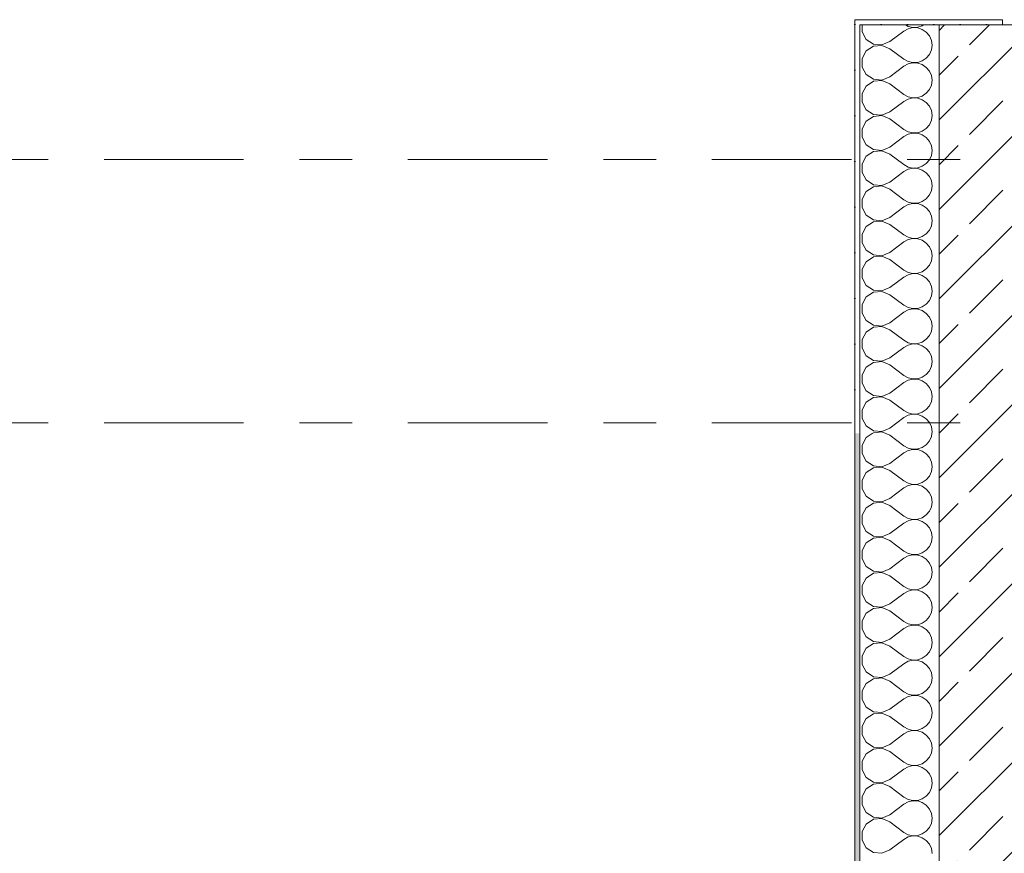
# Model space of a CAD drawing. Header units: metres. Extents: x -3.6 to 84.5, y -11 to 16.8.
# Tile 7 of 256: x -1.8 to 0.1, y 4.5 to 6.1. Entities that reach past the tile are written whole.
import ezdxf

# ---------------------------------------------------------------- set-up
doc = ezdxf.new("R2010")
doc.units = ezdxf.units.M
doc.header["$MEASUREMENT"] = 0
doc.linetypes.add('Strichlinie doppelt', pattern=[0.546806, 0.264583, -0.105833, 0.070556, -0.105833])
doc.layers.add('451 - Universal.Achsen Raster', color=7, linetype='Continuous')
doc.layers.add('604 - Struktur.Wand Aussen', color=7, linetype='Continuous')
pattern_1 = [(0, (0, 0), (0, 0.0866025), [0, -0.05]), (0, (0.025, 0.0433), (0, 0.0866025), [0, -0.05])]
pattern_2 = [(45, (0, 0), (-0.0848528, 0.0848528), []), (45, (-0.04243, 0.04243), (-0.0848528, 0.0848528), [0.09, -0.03])]

# ---------------------------------------------------------------- blocks, each defined once
blk = doc.blocks.new('*X11')
at = {"layer": '604 - Struktur.Wand Aussen', "color": 7, "linetype": 'Continuous', "lineweight": 5}
for p, q in [((-0.153, 5.3224), (-0.1607, 5.3081)), ((-0.1416, 5.33), (-0.153, 5.3224)), ((-0.1083, 5.3267), (-0.1162, 5.33)), ((-0.1083, 5.3267), (-0.0817, 5.3067)), ((-0.0333, 5.3158), (-0.0296, 5.3242)), ((-0.0296, 5.3242), (-0.0288, 5.33)), ((-0.1607, 5.3081), (-0.1607, 5.2919)), ((-0.0817, 5.3067), (-0.0736, 5.3022)), ((-0.0736, 5.3022), (-0.0647, 5.3001)), ((-0.0555, 5.3006), (-0.0468, 5.3035)), ((-0.0468, 5.3035), (-0.0392, 5.3087)), ((-0.0392, 5.3087), (-0.0333, 5.3158)), ((-0.1607, 5.2919), (-0.153, 5.2776)), ((-0.1083, 5.2733), (-0.0817, 5.2933)), ((-0.0736, 5.2978), (-0.0817, 5.2933)), ((-0.0647, 5.2999), (-0.0736, 5.2978)), ((-0.0647, 5.3001), (-0.0555, 5.3006)), ((-0.0555, 5.2994), (-0.0647, 5.2999)), ((-0.0468, 5.2965), (-0.0555, 5.2994)), ((-0.0392, 5.2913), (-0.0468, 5.2965)), ((-0.0333, 5.2842), (-0.0392, 5.2913)), ((-0.0296, 5.2758), (-0.0333, 5.2842)), ((-0.153, 5.2776), (-0.1395, 5.2686)), ((-0.1395, 5.2648), (-0.153, 5.2558)), ((-0.1395, 5.2686), (-0.1233, 5.267)), ((-0.1233, 5.2663), (-0.1395, 5.2648)), ((-0.1233, 5.267), (-0.1083, 5.2733)), ((-0.1083, 5.26), (-0.1233, 5.2663)), ((-0.0283, 5.2667), (-0.0296, 5.2758)), ((-0.0296, 5.2576), (-0.0283, 5.2667)), ((-0.153, 5.2558), (-0.1607, 5.2415)), ((-0.1083, 5.26), (-0.0817, 5.24)), ((-0.0392, 5.2421), (-0.0333, 5.2491)), ((-0.0333, 5.2491), (-0.0296, 5.2576)), ((-0.1607, 5.2415), (-0.1607, 5.2252)), ((-0.0817, 5.24), (-0.0736, 5.2355)), ((-0.0736, 5.2311), (-0.0817, 5.2267)), ((-0.0736, 5.2355), (-0.0647, 5.2335)), ((-0.0647, 5.2332), (-0.0736, 5.2311)), ((-0.0647, 5.2335), (-0.0555, 5.2339)), ((-0.0555, 5.2328), (-0.0647, 5.2332)), ((-0.0555, 5.2339), (-0.0468, 5.2369)), ((-0.0468, 5.2298), (-0.0555, 5.2328)), ((-0.0468, 5.2369), (-0.0392, 5.2421)), ((-0.0392, 5.2246), (-0.0468, 5.2298)), ((-0.1607, 5.2252), (-0.153, 5.2109)), ((-0.153, 5.2109), (-0.1395, 5.2019)), ((-0.1083, 5.2067), (-0.0817, 5.2267)), ((-0.0333, 5.2175), (-0.0392, 5.2246)), ((-0.0296, 5.2091), (-0.0333, 5.2175)), ((-0.0283, 5.2), (-0.0296, 5.2091)), ((-0.1395, 5.1981), (-0.153, 5.1891)), ((-0.1395, 5.2019), (-0.1233, 5.2004)), ((-0.1233, 5.1996), (-0.1395, 5.1981)), ((-0.1233, 5.2004), (-0.1083, 5.2067)), ((-0.1083, 5.1933), (-0.1233, 5.1996)), ((-0.1083, 5.1933), (-0.0817, 5.1733)), ((-0.0333, 5.1825), (-0.0296, 5.1909)), ((-0.0296, 5.1909), (-0.0283, 5.2)), ((-0.153, 5.1891), (-0.1607, 5.1748)), ((-0.1607, 5.1748), (-0.1607, 5.1585)), ((-0.0817, 5.1733), (-0.0736, 5.1689)), ((-0.0468, 5.1702), (-0.0392, 5.1754)), ((-0.0392, 5.1754), (-0.0333, 5.1825)), ((-0.1607, 5.1585), (-0.153, 5.1442)), ((-0.1083, 5.14), (-0.0817, 5.16)), ((-0.0736, 5.1645), (-0.0817, 5.16)), ((-0.0736, 5.1689), (-0.0647, 5.1668)), ((-0.0647, 5.1665), (-0.0736, 5.1645)), ((-0.0647, 5.1668), (-0.0555, 5.1672)), ((-0.0555, 5.1661), (-0.0647, 5.1665)), ((-0.0555, 5.1672), (-0.0468, 5.1702)), ((-0.0468, 5.1631), (-0.0555, 5.1661)), ((-0.0392, 5.1579), (-0.0468, 5.1631)), ((-0.0333, 5.1509), (-0.0392, 5.1579)), ((-0.153, 5.1442), (-0.1395, 5.1352)), ((-0.1395, 5.1352), (-0.1233, 5.1337)), ((-0.1233, 5.1337), (-0.1083, 5.14)), ((-0.0296, 5.1424), (-0.0333, 5.1509)), ((-0.0283, 5.1333), (-0.0296, 5.1424)), ((-0.153, 5.1224), (-0.1607, 5.1081)), ((-0.1395, 5.1314), (-0.153, 5.1224)), ((-0.1233, 5.133), (-0.1395, 5.1314)), ((-0.1083, 5.1267), (-0.1233, 5.133)), ((-0.1083, 5.1267), (-0.0817, 5.1067)), ((-0.0392, 5.1087), (-0.0333, 5.1158)), ((-0.0333, 5.1158), (-0.0296, 5.1242)), ((-0.0296, 5.1242), (-0.0283, 5.1333)), ((-0.1607, 5.1081), (-0.1607, 5.0919)), ((-0.0817, 5.1067), (-0.0736, 5.1022)), ((-0.0736, 5.0978), (-0.0817, 5.0933)), ((-0.0736, 5.1022), (-0.0647, 5.1001)), ((-0.0647, 5.0999), (-0.0736, 5.0978)), ((-0.0647, 5.1001), (-0.0555, 5.1006)), ((-0.0555, 5.0994), (-0.0647, 5.0999)), ((-0.0555, 5.1006), (-0.0468, 5.1035)), ((-0.0468, 5.0965), (-0.0555, 5.0994)), ((-0.0468, 5.1035), (-0.0392, 5.1087)), ((-0.1607, 5.0919), (-0.153, 5.0776)), ((-0.1083, 5.0733), (-0.0817, 5.0933)), ((-0.0392, 5.0913), (-0.0468, 5.0965)), ((-0.0333, 5.0842), (-0.0392, 5.0913)), ((-0.0296, 5.0758), (-0.0333, 5.0842)), ((-0.153, 5.0776), (-0.1395, 5.0686)), ((-0.1395, 5.0648), (-0.153, 5.0558)), ((-0.1395, 5.0686), (-0.1233, 5.067)), ((-0.1233, 5.0663), (-0.1395, 5.0648)), ((-0.1233, 5.067), (-0.1083, 5.0733)), ((-0.1083, 5.06), (-0.1233, 5.0663)), ((-0.1083, 5.06), (-0.0817, 5.04)), ((-0.0283, 5.0667), (-0.0296, 5.0758)), ((-0.0296, 5.0576), (-0.0283, 5.0667)), ((-0.153, 5.0558), (-0.1607, 5.0415)), ((-0.1607, 5.0415), (-0.1607, 5.0252)), ((-0.0468, 5.0369), (-0.0392, 5.0421)), ((-0.0392, 5.0421), (-0.0333, 5.0491)), ((-0.0333, 5.0491), (-0.0296, 5.0576)), ((-0.1607, 5.0252), (-0.153, 5.0109)), ((-0.1083, 5.0067), (-0.0817, 5.0267)), ((-0.0817, 5.04), (-0.0736, 5.0355)), ((-0.0736, 5.0311), (-0.0817, 5.0267)), ((-0.0736, 5.0355), (-0.0647, 5.0335)), ((-0.0647, 5.0332), (-0.0736, 5.0311)), ((-0.0647, 5.0335), (-0.0555, 5.0339)), ((-0.0555, 5.0328), (-0.0647, 5.0332)), ((-0.0555, 5.0339), (-0.0468, 5.0369)), ((-0.0468, 5.0298), (-0.0555, 5.0328)), ((-0.0392, 5.0246), (-0.0468, 5.0298)), ((-0.0333, 5.0175), (-0.0392, 5.0246)), ((-0.153, 5.0109), (-0.1395, 5.0019)), ((-0.1233, 5.0004), (-0.1083, 5.0067)), ((-0.0296, 5.0091), (-0.0333, 5.0175)), ((-0.0283, 5), (-0.0296, 5.0091)), ((-0.153, 4.9891), (-0.1607, 4.9748)), ((-0.1395, 4.9981), (-0.153, 4.9891)), ((-0.1395, 5.0019), (-0.1233, 5.0004)), ((-0.1233, 4.9996), (-0.1395, 4.9981)), ((-0.1083, 4.9933), (-0.1233, 4.9996)), ((-0.1083, 4.9933), (-0.0817, 4.9733)), ((-0.0333, 4.9825), (-0.0296, 4.9909)), ((-0.0296, 4.9909), (-0.0283, 5)), ((-0.1607, 4.9748), (-0.1607, 4.9585)), ((-0.0817, 4.9733), (-0.0736, 4.9689)), ((-0.0736, 4.9689), (-0.0647, 4.9668)), ((-0.0647, 4.9665), (-0.0736, 4.9645)), ((-0.0647, 4.9668), (-0.0555, 4.9672)), ((-0.0555, 4.9661), (-0.0647, 4.9665)), ((-0.0555, 4.9672), (-0.0468, 4.9702)), ((-0.0468, 4.9631), (-0.0555, 4.9661)), ((-0.0468, 4.9702), (-0.0392, 4.9754)), ((-0.0392, 4.9754), (-0.0333, 4.9825)), ((-0.1607, 4.9585), (-0.153, 4.9442)), ((-0.1083, 4.94), (-0.0817, 4.96)), ((-0.0736, 4.9645), (-0.0817, 4.96)), ((-0.0392, 4.9579), (-0.0468, 4.9631)), ((-0.0333, 4.9509), (-0.0392, 4.9579)), ((-0.0296, 4.9424), (-0.0333, 4.9509)), ((-0.153, 4.9442), (-0.1395, 4.9352)), ((-0.1395, 4.9314), (-0.153, 4.9224)), ((-0.1395, 4.9352), (-0.1233, 4.9337)), ((-0.1233, 4.933), (-0.1395, 4.9314)), ((-0.1233, 4.9337), (-0.1083, 4.94)), ((-0.1083, 4.9267), (-0.1233, 4.933)), ((-0.0283, 4.9333), (-0.0296, 4.9424)), ((-0.0296, 4.9242), (-0.0283, 4.9333)), ((-0.153, 4.9224), (-0.1607, 4.9081)), ((-0.1083, 4.9267), (-0.0817, 4.9067)), ((-0.0392, 4.9087), (-0.0333, 4.9158)), ((-0.0333, 4.9158), (-0.0296, 4.9242)), ((-0.1607, 4.9081), (-0.1607, 4.8919)), ((-0.1607, 4.8919), (-0.153, 4.8776)), ((-0.1083, 4.8733), (-0.0817, 4.8933)), ((-0.0817, 4.9067), (-0.0736, 4.9022)), ((-0.0736, 4.8978), (-0.0817, 4.8933)), ((-0.0736, 4.9022), (-0.0647, 4.9001)), ((-0.0647, 4.8999), (-0.0736, 4.8978)), ((-0.0647, 4.9001), (-0.0555, 4.9006)), ((-0.0555, 4.8994), (-0.0647, 4.8999)), ((-0.0555, 4.9006), (-0.0468, 4.9035)), ((-0.0468, 4.8965), (-0.0555, 4.8994)), ((-0.0468, 4.9035), (-0.0392, 4.9087)), ((-0.0392, 4.8913), (-0.0468, 4.8965)), ((-0.0333, 4.8842), (-0.0392, 4.8913)), ((-0.153, 4.8776), (-0.1395, 4.8686)), ((-0.1233, 4.867), (-0.1083, 4.8733)), ((-0.0296, 4.8758), (-0.0333, 4.8842)), ((-0.0283, 4.8667), (-0.0296, 4.8758)), ((-0.153, 4.8558), (-0.1607, 4.8415)), ((-0.1395, 4.8648), (-0.153, 4.8558)), ((-0.1395, 4.8686), (-0.1233, 4.867)), ((-0.1233, 4.8663), (-0.1395, 4.8648)), ((-0.1083, 4.86), (-0.1233, 4.8663)), ((-0.1083, 4.86), (-0.0817, 4.84)), ((-0.0333, 4.8491), (-0.0296, 4.8576)), ((-0.0296, 4.8576), (-0.0283, 4.8667)), ((-0.1607, 4.8415), (-0.1607, 4.8252)), ((-0.0817, 4.84), (-0.0736, 4.8355)), ((-0.0736, 4.8355), (-0.0647, 4.8335)), ((-0.0555, 4.8339), (-0.0468, 4.8369)), ((-0.0468, 4.8369), (-0.0392, 4.8421)), ((-0.0392, 4.8421), (-0.0333, 4.8491)), ((-0.1607, 4.8252), (-0.153, 4.8109)), ((-0.1083, 4.8067), (-0.0817, 4.8267)), ((-0.0736, 4.8311), (-0.0817, 4.8267)), ((-0.0647, 4.8332), (-0.0736, 4.8311)), ((-0.0647, 4.8335), (-0.0555, 4.8339)), ((-0.0555, 4.8328), (-0.0647, 4.8332)), ((-0.0468, 4.8298), (-0.0555, 4.8328)), ((-0.0392, 4.8246), (-0.0468, 4.8298)), ((-0.0333, 4.8175), (-0.0392, 4.8246)), ((-0.0296, 4.8091), (-0.0333, 4.8175)), ((-0.153, 4.8109), (-0.1395, 4.8019)), ((-0.1395, 4.7981), (-0.153, 4.7891)), ((-0.1395, 4.8019), (-0.1233, 4.8004)), ((-0.1233, 4.7996), (-0.1395, 4.7981)), ((-0.1233, 4.8004), (-0.1083, 4.8067)), ((-0.1083, 4.7933), (-0.1233, 4.7996)), ((-0.0283, 4.8), (-0.0296, 4.8091)), ((-0.0296, 4.7909), (-0.0283, 4.8)), ((-0.153, 4.7891), (-0.1607, 4.7748)), ((-0.1083, 4.7933), (-0.0817, 4.7733)), ((-0.0392, 4.7754), (-0.0333, 4.7825)), ((-0.0333, 4.7825), (-0.0296, 4.7909)), ((-0.1607, 4.7748), (-0.1607, 4.7585)), ((-0.0817, 4.7733), (-0.0736, 4.7689)), ((-0.0736, 4.7645), (-0.0817, 4.76)), ((-0.0736, 4.7689), (-0.0647, 4.7668)), ((-0.0647, 4.7665), (-0.0736, 4.7645)), ((-0.0647, 4.7668), (-0.0555, 4.7672)), ((-0.0555, 4.7661), (-0.0647, 4.7665)), ((-0.0555, 4.7672), (-0.0468, 4.7702)), ((-0.0468, 4.7631), (-0.0555, 4.7661)), ((-0.0468, 4.7702), (-0.0392, 4.7754)), ((-0.0392, 4.7579), (-0.0468, 4.7631)), ((-0.1607, 4.7585), (-0.153, 4.7442)), ((-0.153, 4.7442), (-0.1395, 4.7352)), ((-0.1083, 4.74), (-0.0817, 4.76)), ((-0.0333, 4.7509), (-0.0392, 4.7579)), ((-0.0296, 4.7424), (-0.0333, 4.7509)), ((-0.0283, 4.7333), (-0.0296, 4.7424)), ((-0.1395, 4.7314), (-0.153, 4.7224)), ((-0.1395, 4.7352), (-0.1233, 4.7337)), ((-0.1233, 4.733), (-0.1395, 4.7314)), ((-0.1233, 4.7337), (-0.1083, 4.74)), ((-0.1083, 4.7267), (-0.1233, 4.733)), ((-0.1083, 4.7267), (-0.0817, 4.7067)), ((-0.0333, 4.7158), (-0.0296, 4.7242)), ((-0.0296, 4.7242), (-0.0283, 4.7333)), ((-0.153, 4.7224), (-0.1607, 4.7081)), ((-0.1607, 4.7081), (-0.1607, 4.6919)), ((-0.0817, 4.7067), (-0.0736, 4.7022)), ((-0.0468, 4.7035), (-0.0392, 4.7087)), ((-0.0392, 4.7087), (-0.0333, 4.7158)), ((-0.1607, 4.6919), (-0.153, 4.6776)), ((-0.1083, 4.6733), (-0.0817, 4.6933)), ((-0.0736, 4.6978), (-0.0817, 4.6933)), ((-0.0736, 4.7022), (-0.0647, 4.7001)), ((-0.0647, 4.6999), (-0.0736, 4.6978)), ((-0.0647, 4.7001), (-0.0555, 4.7006)), ((-0.0555, 4.6994), (-0.0647, 4.6999)), ((-0.0555, 4.7006), (-0.0468, 4.7035)), ((-0.0468, 4.6965), (-0.0555, 4.6994)), ((-0.0392, 4.6913), (-0.0468, 4.6965)), ((-0.0333, 4.6842), (-0.0392, 4.6913)), ((-0.153, 4.6776), (-0.1395, 4.6686)), ((-0.1395, 4.6686), (-0.1233, 4.667)), ((-0.1233, 4.667), (-0.1083, 4.6733)), ((-0.0296, 4.6758), (-0.0333, 4.6842)), ((-0.0283, 4.6667), (-0.0296, 4.6758)), ((-0.153, 4.6558), (-0.1607, 4.6415)), ((-0.1395, 4.6648), (-0.153, 4.6558)), ((-0.1233, 4.6663), (-0.1395, 4.6648)), ((-0.1083, 4.66), (-0.1233, 4.6663)), ((-0.1083, 4.66), (-0.0817, 4.64)), ((-0.0392, 4.6421), (-0.0333, 4.6491)), ((-0.0333, 4.6491), (-0.0296, 4.6576)), ((-0.0296, 4.6576), (-0.0283, 4.6667)), ((-0.1607, 4.6415), (-0.1607, 4.6252)), ((-0.0817, 4.64), (-0.0736, 4.6355)), ((-0.0736, 4.6311), (-0.0817, 4.6267)), ((-0.0736, 4.6355), (-0.0647, 4.6335)), ((-0.0647, 4.6332), (-0.0736, 4.6311)), ((-0.0647, 4.6335), (-0.0555, 4.6339)), ((-0.0555, 4.6328), (-0.0647, 4.6332)), ((-0.0555, 4.6339), (-0.0468, 4.6369)), ((-0.0468, 4.6298), (-0.0555, 4.6328)), ((-0.0468, 4.6369), (-0.0392, 4.6421)), ((-0.0392, 4.6246), (-0.0468, 4.6298)), ((-0.1607, 4.6252), (-0.153, 4.6109)), ((-0.1083, 4.6067), (-0.0817, 4.6267)), ((-0.0333, 4.6175), (-0.0392, 4.6246)), ((-0.0296, 4.6091), (-0.0333, 4.6175)), ((-0.153, 4.6109), (-0.1395, 4.6019)), ((-0.1395, 4.5981), (-0.153, 4.5891)), ((-0.1395, 4.6019), (-0.1233, 4.6004)), ((-0.1233, 4.5996), (-0.1395, 4.5981)), ((-0.1233, 4.6004), (-0.1083, 4.6067)), ((-0.1083, 4.5933), (-0.1233, 4.5996)), ((-0.1083, 4.5933), (-0.0817, 4.5733)), ((-0.0283, 4.6), (-0.0296, 4.6091)), ((-0.0296, 4.5909), (-0.0283, 4.6)), ((-0.153, 4.5891), (-0.1607, 4.5748)), ((-0.1607, 4.5748), (-0.1607, 4.5585)), ((-0.0468, 4.5702), (-0.0392, 4.5754)), ((-0.0392, 4.5754), (-0.0333, 4.5825)), ((-0.0333, 4.5825), (-0.0296, 4.5909)), ((-0.1607, 4.5585), (-0.153, 4.5442)), ((-0.1083, 4.54), (-0.0817, 4.56)), ((-0.0817, 4.5733), (-0.0736, 4.5689)), ((-0.0736, 4.5645), (-0.0817, 4.56)), ((-0.0736, 4.5689), (-0.0647, 4.5668)), ((-0.0647, 4.5665), (-0.0736, 4.5645)), ((-0.0647, 4.5668), (-0.0555, 4.5672)), ((-0.0555, 4.5661), (-0.0647, 4.5665)), ((-0.0555, 4.5672), (-0.0468, 4.5702)), ((-0.0468, 4.5631), (-0.0555, 4.5661)), ((-0.0392, 4.5579), (-0.0468, 4.5631)), ((-0.0333, 4.5509), (-0.0392, 4.5579)), ((-0.153, 4.5442), (-0.1395, 4.5352)), ((-0.1233, 4.5337), (-0.1083, 4.54)), ((-0.0296, 4.5424), (-0.0333, 4.5509)), ((-0.0283, 4.5333), (-0.0296, 4.5424)), ((-0.1395, 4.5352), (-0.1233, 4.5337))]:
    blk.add_line(p, q, dxfattribs=at)
blk = doc.blocks.new('*X149')
at = {"layer": '604 - Struktur.Wand Aussen', "color": 7, "linetype": 'Continuous', "lineweight": 5}
for p, q in [((-0.1607, 6.105), (-0.1607, 6.0919)), ((-0.0787, 6.105), (-0.0736, 6.1022)), ((-0.0468, 6.1035), (-0.0446, 6.105)), ((-0.1607, 6.0919), (-0.153, 6.0776)), ((-0.1083, 6.0733), (-0.0817, 6.0933)), ((-0.0736, 6.0978), (-0.0817, 6.0933)), ((-0.0736, 6.1022), (-0.0647, 6.1001)), ((-0.0647, 6.0999), (-0.0736, 6.0978)), ((-0.0647, 6.1001), (-0.0555, 6.1006)), ((-0.0555, 6.0994), (-0.0647, 6.0999)), ((-0.0555, 6.1006), (-0.0468, 6.1035)), ((-0.0468, 6.0965), (-0.0555, 6.0994)), ((-0.0392, 6.0913), (-0.0468, 6.0965)), ((-0.0333, 6.0842), (-0.0392, 6.0913)), ((-0.153, 6.0776), (-0.1395, 6.0686)), ((-0.1395, 6.0686), (-0.1233, 6.067)), ((-0.1233, 6.067), (-0.1083, 6.0733)), ((-0.0296, 6.0758), (-0.0333, 6.0842)), ((-0.0283, 6.0667), (-0.0296, 6.0758)), ((-0.153, 6.0558), (-0.1607, 6.0415)), ((-0.1395, 6.0648), (-0.153, 6.0558)), ((-0.1233, 6.0663), (-0.1395, 6.0648)), ((-0.1083, 6.06), (-0.1233, 6.0663)), ((-0.1083, 6.06), (-0.0817, 6.04)), ((-0.0392, 6.0421), (-0.0333, 6.0491)), ((-0.0333, 6.0491), (-0.0296, 6.0576)), ((-0.0296, 6.0576), (-0.0283, 6.0667)), ((-0.1607, 6.0415), (-0.1607, 6.0252)), ((-0.0817, 6.04), (-0.0736, 6.0355)), ((-0.0736, 6.0311), (-0.0817, 6.0267)), ((-0.0736, 6.0355), (-0.0647, 6.0335)), ((-0.0647, 6.0332), (-0.0736, 6.0311)), ((-0.0647, 6.0335), (-0.0555, 6.0339)), ((-0.0555, 6.0328), (-0.0647, 6.0332)), ((-0.0555, 6.0339), (-0.0468, 6.0369)), ((-0.0468, 6.0298), (-0.0555, 6.0328)), ((-0.0468, 6.0369), (-0.0392, 6.0421)), ((-0.1607, 6.0252), (-0.153, 6.0109)), ((-0.1083, 6.0067), (-0.0817, 6.0267)), ((-0.0392, 6.0246), (-0.0468, 6.0298)), ((-0.0333, 6.0175), (-0.0392, 6.0246)), ((-0.0296, 6.0091), (-0.0333, 6.0175)), ((-0.153, 6.0109), (-0.1395, 6.0019)), ((-0.1395, 5.9981), (-0.153, 5.9891)), ((-0.1395, 6.0019), (-0.1233, 6.0004)), ((-0.1233, 5.9996), (-0.1395, 5.9981)), ((-0.1233, 6.0004), (-0.1083, 6.0067)), ((-0.1083, 5.9933), (-0.1233, 5.9996)), ((-0.1083, 5.9933), (-0.0817, 5.9733)), ((-0.0283, 6), (-0.0296, 6.0091)), ((-0.0296, 5.9909), (-0.0283, 6)), ((-0.153, 5.9891), (-0.1607, 5.9748)), ((-0.1607, 5.9748), (-0.1607, 5.9585)), ((-0.0468, 5.9702), (-0.0392, 5.9754)), ((-0.0392, 5.9754), (-0.0333, 5.9825)), ((-0.0333, 5.9825), (-0.0296, 5.9909)), ((-0.1607, 5.9585), (-0.153, 5.9442)), ((-0.1083, 5.94), (-0.0817, 5.96)), ((-0.0817, 5.9733), (-0.0736, 5.9689)), ((-0.0736, 5.9645), (-0.0817, 5.96)), ((-0.0736, 5.9689), (-0.0647, 5.9668)), ((-0.0647, 5.9665), (-0.0736, 5.9645)), ((-0.0647, 5.9668), (-0.0555, 5.9672)), ((-0.0555, 5.9661), (-0.0647, 5.9665)), ((-0.0555, 5.9672), (-0.0468, 5.9702)), ((-0.0468, 5.9631), (-0.0555, 5.9661)), ((-0.0392, 5.9579), (-0.0468, 5.9631)), ((-0.0333, 5.9509), (-0.0392, 5.9579)), ((-0.153, 5.9442), (-0.1395, 5.9352)), ((-0.1233, 5.9337), (-0.1083, 5.94)), ((-0.0296, 5.9424), (-0.0333, 5.9509)), ((-0.0283, 5.9333), (-0.0296, 5.9424)), ((-0.153, 5.9224), (-0.1607, 5.9081)), ((-0.1395, 5.9314), (-0.153, 5.9224)), ((-0.1395, 5.9352), (-0.1233, 5.9337)), ((-0.1233, 5.933), (-0.1395, 5.9314)), ((-0.1083, 5.9267), (-0.1233, 5.933)), ((-0.1083, 5.9267), (-0.0817, 5.9067)), ((-0.0333, 5.9158), (-0.0296, 5.9242)), ((-0.0296, 5.9242), (-0.0283, 5.9333)), ((-0.1607, 5.9081), (-0.1607, 5.8919)), ((-0.0817, 5.9067), (-0.0736, 5.9022)), ((-0.0736, 5.9022), (-0.0647, 5.9001)), ((-0.0647, 5.8999), (-0.0736, 5.8978)), ((-0.0647, 5.9001), (-0.0555, 5.9006)), ((-0.0555, 5.8994), (-0.0647, 5.8999)), ((-0.0555, 5.9006), (-0.0468, 5.9035)), ((-0.0468, 5.8965), (-0.0555, 5.8994)), ((-0.0468, 5.9035), (-0.0392, 5.9087)), ((-0.0392, 5.9087), (-0.0333, 5.9158)), ((-0.1607, 5.8919), (-0.153, 5.8776)), ((-0.1083, 5.8733), (-0.0817, 5.8933)), ((-0.0736, 5.8978), (-0.0817, 5.8933)), ((-0.0392, 5.8913), (-0.0468, 5.8965)), ((-0.0333, 5.8842), (-0.0392, 5.8913)), ((-0.0296, 5.8758), (-0.0333, 5.8842)), ((-0.153, 5.8776), (-0.1395, 5.8686)), ((-0.1395, 5.8648), (-0.153, 5.8558)), ((-0.1395, 5.8686), (-0.1233, 5.867)), ((-0.1233, 5.8663), (-0.1395, 5.8648)), ((-0.1233, 5.867), (-0.1083, 5.8733)), ((-0.1083, 5.86), (-0.1233, 5.8663)), ((-0.0283, 5.8667), (-0.0296, 5.8758)), ((-0.0296, 5.8576), (-0.0283, 5.8667)), ((-0.153, 5.8558), (-0.1607, 5.8415)), ((-0.1083, 5.86), (-0.0817, 5.84)), ((-0.0392, 5.8421), (-0.0333, 5.8491)), ((-0.0333, 5.8491), (-0.0296, 5.8576)), ((-0.1607, 5.8415), (-0.1607, 5.8252)), ((-0.1607, 5.8252), (-0.153, 5.8109)), ((-0.1083, 5.8067), (-0.0817, 5.8267)), ((-0.0817, 5.84), (-0.0736, 5.8355)), ((-0.0736, 5.8311), (-0.0817, 5.8267)), ((-0.0736, 5.8355), (-0.0647, 5.8335)), ((-0.0647, 5.8332), (-0.0736, 5.8311)), ((-0.0647, 5.8335), (-0.0555, 5.8339)), ((-0.0555, 5.8328), (-0.0647, 5.8332)), ((-0.0555, 5.8339), (-0.0468, 5.8369)), ((-0.0468, 5.8298), (-0.0555, 5.8328)), ((-0.0468, 5.8369), (-0.0392, 5.8421)), ((-0.0392, 5.8246), (-0.0468, 5.8298)), ((-0.0333, 5.8175), (-0.0392, 5.8246)), ((-0.153, 5.8109), (-0.1395, 5.8019)), ((-0.1233, 5.8004), (-0.1083, 5.8067)), ((-0.0296, 5.8091), (-0.0333, 5.8175)), ((-0.0283, 5.8), (-0.0296, 5.8091)), ((-0.153, 5.7891), (-0.1607, 5.7748)), ((-0.1395, 5.7981), (-0.153, 5.7891)), ((-0.1395, 5.8019), (-0.1233, 5.8004)), ((-0.1233, 5.7996), (-0.1395, 5.7981)), ((-0.1083, 5.7933), (-0.1233, 5.7996)), ((-0.1083, 5.7933), (-0.0817, 5.7733)), ((-0.0333, 5.7825), (-0.0296, 5.7909)), ((-0.0296, 5.7909), (-0.0283, 5.8)), ((-0.1607, 5.7748), (-0.1607, 5.7585)), ((-0.0817, 5.7733), (-0.0736, 5.7689)), ((-0.0736, 5.7689), (-0.0647, 5.7668)), ((-0.0555, 5.7672), (-0.0468, 5.7702)), ((-0.0468, 5.7702), (-0.0392, 5.7754)), ((-0.0392, 5.7754), (-0.0333, 5.7825)), ((-0.1607, 5.7585), (-0.153, 5.7442)), ((-0.1083, 5.74), (-0.0817, 5.76)), ((-0.0736, 5.7645), (-0.0817, 5.76)), ((-0.0647, 5.7665), (-0.0736, 5.7645)), ((-0.0647, 5.7668), (-0.0555, 5.7672)), ((-0.0555, 5.7661), (-0.0647, 5.7665)), ((-0.0468, 5.7631), (-0.0555, 5.7661)), ((-0.0392, 5.7579), (-0.0468, 5.7631)), ((-0.0333, 5.7509), (-0.0392, 5.7579)), ((-0.0296, 5.7424), (-0.0333, 5.7509)), ((-0.153, 5.7442), (-0.1395, 5.7352)), ((-0.1395, 5.7314), (-0.153, 5.7224)), ((-0.1395, 5.7352), (-0.1233, 5.7337)), ((-0.1233, 5.733), (-0.1395, 5.7314)), ((-0.1233, 5.7337), (-0.1083, 5.74)), ((-0.1083, 5.7267), (-0.1233, 5.733)), ((-0.0283, 5.7333), (-0.0296, 5.7424)), ((-0.0296, 5.7242), (-0.0283, 5.7333)), ((-0.153, 5.7224), (-0.1607, 5.7081)), ((-0.1083, 5.7267), (-0.0817, 5.7067)), ((-0.0392, 5.7087), (-0.0333, 5.7158)), ((-0.0333, 5.7158), (-0.0296, 5.7242)), ((-0.1607, 5.7081), (-0.1607, 5.6919)), ((-0.0817, 5.7067), (-0.0736, 5.7022)), ((-0.0736, 5.6978), (-0.0817, 5.6933)), ((-0.0736, 5.7022), (-0.0647, 5.7001)), ((-0.0647, 5.6999), (-0.0736, 5.6978)), ((-0.0647, 5.7001), (-0.0555, 5.7006)), ((-0.0555, 5.6994), (-0.0647, 5.6999)), ((-0.0555, 5.7006), (-0.0468, 5.7035)), ((-0.0468, 5.6965), (-0.0555, 5.6994)), ((-0.0468, 5.7035), (-0.0392, 5.7087)), ((-0.0392, 5.6913), (-0.0468, 5.6965)), ((-0.1607, 5.6919), (-0.153, 5.6776)), ((-0.153, 5.6776), (-0.1395, 5.6686)), ((-0.1083, 5.6733), (-0.0817, 5.6933)), ((-0.0333, 5.6842), (-0.0392, 5.6913)), ((-0.0296, 5.6758), (-0.0333, 5.6842)), ((-0.0283, 5.6667), (-0.0296, 5.6758)), ((-0.1395, 5.6648), (-0.153, 5.6558)), ((-0.1395, 5.6686), (-0.1233, 5.667)), ((-0.1233, 5.6663), (-0.1395, 5.6648)), ((-0.1233, 5.667), (-0.1083, 5.6733)), ((-0.1083, 5.66), (-0.1233, 5.6663)), ((-0.1083, 5.66), (-0.0817, 5.64)), ((-0.0333, 5.6491), (-0.0296, 5.6576)), ((-0.0296, 5.6576), (-0.0283, 5.6667)), ((-0.153, 5.6558), (-0.1607, 5.6415)), ((-0.1607, 5.6415), (-0.1607, 5.6252)), ((-0.0817, 5.64), (-0.0736, 5.6355)), ((-0.0468, 5.6369), (-0.0392, 5.6421)), ((-0.0392, 5.6421), (-0.0333, 5.6491)), ((-0.1607, 5.6252), (-0.153, 5.6109)), ((-0.1083, 5.6067), (-0.0817, 5.6267)), ((-0.0736, 5.6311), (-0.0817, 5.6267)), ((-0.0736, 5.6355), (-0.0647, 5.6335)), ((-0.0647, 5.6332), (-0.0736, 5.6311)), ((-0.0647, 5.6335), (-0.0555, 5.6339)), ((-0.0555, 5.6328), (-0.0647, 5.6332)), ((-0.0555, 5.6339), (-0.0468, 5.6369)), ((-0.0468, 5.6298), (-0.0555, 5.6328)), ((-0.0392, 5.6246), (-0.0468, 5.6298)), ((-0.0333, 5.6175), (-0.0392, 5.6246)), ((-0.153, 5.6109), (-0.1395, 5.6019)), ((-0.1395, 5.6019), (-0.1233, 5.6004)), ((-0.1233, 5.6004), (-0.1083, 5.6067)), ((-0.0296, 5.6091), (-0.0333, 5.6175)), ((-0.0283, 5.6), (-0.0296, 5.6091)), ((-0.153, 5.5891), (-0.1607, 5.5748)), ((-0.1395, 5.5981), (-0.153, 5.5891)), ((-0.1233, 5.5996), (-0.1395, 5.5981)), ((-0.1083, 5.5933), (-0.1233, 5.5996)), ((-0.1083, 5.5933), (-0.0817, 5.5733)), ((-0.0392, 5.5754), (-0.0333, 5.5825)), ((-0.0333, 5.5825), (-0.0296, 5.5909)), ((-0.0296, 5.5909), (-0.0283, 5.6)), ((-0.1607, 5.5748), (-0.1607, 5.5585)), ((-0.0817, 5.5733), (-0.0736, 5.5689)), ((-0.0736, 5.5645), (-0.0817, 5.56)), ((-0.0736, 5.5689), (-0.0647, 5.5668)), ((-0.0647, 5.5665), (-0.0736, 5.5645)), ((-0.0647, 5.5668), (-0.0555, 5.5672)), ((-0.0555, 5.5661), (-0.0647, 5.5665)), ((-0.0555, 5.5672), (-0.0468, 5.5702)), ((-0.0468, 5.5631), (-0.0555, 5.5661)), ((-0.0468, 5.5702), (-0.0392, 5.5754)), ((-0.1607, 5.5585), (-0.153, 5.5442)), ((-0.1083, 5.54), (-0.0817, 5.56)), ((-0.0392, 5.5579), (-0.0468, 5.5631)), ((-0.0333, 5.5509), (-0.0392, 5.5579)), ((-0.0296, 5.5424), (-0.0333, 5.5509)), ((-0.153, 5.5442), (-0.1395, 5.5352)), ((-0.1395, 5.5314), (-0.153, 5.5224)), ((-0.1395, 5.5352), (-0.1233, 5.5337)), ((-0.1233, 5.533), (-0.1395, 5.5314)), ((-0.1233, 5.5337), (-0.1083, 5.54)), ((-0.1083, 5.5267), (-0.1233, 5.533)), ((-0.1083, 5.5267), (-0.0817, 5.5067)), ((-0.0283, 5.5333), (-0.0296, 5.5424)), ((-0.0296, 5.5242), (-0.0283, 5.5333)), ((-0.153, 5.5224), (-0.1607, 5.5081)), ((-0.1607, 5.5081), (-0.1607, 5.4919)), ((-0.0468, 5.5035), (-0.0392, 5.5087)), ((-0.0392, 5.5087), (-0.0333, 5.5158)), ((-0.0333, 5.5158), (-0.0296, 5.5242)), ((-0.1607, 5.4919), (-0.153, 5.4776)), ((-0.1083, 5.4733), (-0.0817, 5.4933)), ((-0.0817, 5.5067), (-0.0736, 5.5022)), ((-0.0736, 5.4978), (-0.0817, 5.4933)), ((-0.0736, 5.5022), (-0.0647, 5.5001)), ((-0.0647, 5.4999), (-0.0736, 5.4978)), ((-0.0647, 5.5001), (-0.0555, 5.5006)), ((-0.0555, 5.4994), (-0.0647, 5.4999)), ((-0.0555, 5.5006), (-0.0468, 5.5035)), ((-0.0468, 5.4965), (-0.0555, 5.4994)), ((-0.0392, 5.4913), (-0.0468, 5.4965)), ((-0.0333, 5.4842), (-0.0392, 5.4913)), ((-0.153, 5.4776), (-0.1395, 5.4686)), ((-0.1233, 5.467), (-0.1083, 5.4733)), ((-0.0296, 5.4758), (-0.0333, 5.4842)), ((-0.0283, 5.4667), (-0.0296, 5.4758)), ((-0.153, 5.4558), (-0.1607, 5.4415)), ((-0.1395, 5.4648), (-0.153, 5.4558)), ((-0.1395, 5.4686), (-0.1233, 5.467)), ((-0.1233, 5.4663), (-0.1395, 5.4648)), ((-0.1083, 5.46), (-0.1233, 5.4663)), ((-0.1083, 5.46), (-0.0817, 5.44)), ((-0.0333, 5.4491), (-0.0296, 5.4576)), ((-0.0296, 5.4576), (-0.0283, 5.4667)), ((-0.1607, 5.4415), (-0.1607, 5.4252)), ((-0.0817, 5.44), (-0.0736, 5.4355)), ((-0.0736, 5.4355), (-0.0647, 5.4335)), ((-0.0647, 5.4332), (-0.0736, 5.4311)), ((-0.0647, 5.4335), (-0.0555, 5.4339)), ((-0.0555, 5.4328), (-0.0647, 5.4332)), ((-0.0555, 5.4339), (-0.0468, 5.4369)), ((-0.0468, 5.4298), (-0.0555, 5.4328)), ((-0.0468, 5.4369), (-0.0392, 5.4421)), ((-0.0392, 5.4421), (-0.0333, 5.4491)), ((-0.1607, 5.4252), (-0.153, 5.4109)), ((-0.1083, 5.4067), (-0.0817, 5.4267)), ((-0.0736, 5.4311), (-0.0817, 5.4267)), ((-0.0392, 5.4246), (-0.0468, 5.4298)), ((-0.0333, 5.4175), (-0.0392, 5.4246)), ((-0.0296, 5.4091), (-0.0333, 5.4175)), ((-0.153, 5.4109), (-0.1395, 5.4019)), ((-0.1395, 5.3981), (-0.153, 5.3891)), ((-0.1395, 5.4019), (-0.1233, 5.4004)), ((-0.1233, 5.3996), (-0.1395, 5.3981)), ((-0.1233, 5.4004), (-0.1083, 5.4067)), ((-0.1083, 5.3933), (-0.1233, 5.3996)), ((-0.0283, 5.4), (-0.0296, 5.4091)), ((-0.0296, 5.3909), (-0.0283, 5.4)), ((-0.153, 5.3891), (-0.1607, 5.3748)), ((-0.1083, 5.3933), (-0.0817, 5.3733)), ((-0.0392, 5.3754), (-0.0333, 5.3825)), ((-0.0333, 5.3825), (-0.0296, 5.3909)), ((-0.1607, 5.3748), (-0.1607, 5.3585)), ((-0.1607, 5.3585), (-0.153, 5.3442)), ((-0.1083, 5.34), (-0.0817, 5.36)), ((-0.0817, 5.3733), (-0.0736, 5.3689)), ((-0.0736, 5.3645), (-0.0817, 5.36)), ((-0.0736, 5.3689), (-0.0647, 5.3668)), ((-0.0647, 5.3665), (-0.0736, 5.3645)), ((-0.0647, 5.3668), (-0.0555, 5.3672)), ((-0.0555, 5.3661), (-0.0647, 5.3665)), ((-0.0555, 5.3672), (-0.0468, 5.3702)), ((-0.0468, 5.3631), (-0.0555, 5.3661)), ((-0.0468, 5.3702), (-0.0392, 5.3754)), ((-0.0392, 5.3579), (-0.0468, 5.3631)), ((-0.0333, 5.3509), (-0.0392, 5.3579)), ((-0.153, 5.3442), (-0.1395, 5.3352)), ((-0.1233, 5.3337), (-0.1083, 5.34)), ((-0.0296, 5.3424), (-0.0333, 5.3509)), ((-0.0283, 5.3333), (-0.0296, 5.3424)), ((-0.1395, 5.3314), (-0.1416, 5.33)), ((-0.1395, 5.3352), (-0.1233, 5.3337)), ((-0.1233, 5.333), (-0.1395, 5.3314)), ((-0.1162, 5.33), (-0.1233, 5.333)), ((-0.0288, 5.33), (-0.0283, 5.3333))]:
    blk.add_line(p, q, dxfattribs=at)

msp = doc.modelspace()

# ---------------------------------------------------------------- hatches: boundary and pattern name
at = {"layer": '604 - Struktur.Wand Aussen', "linetype": 'Continuous', "lineweight": 0, "true_color": 0x000000}
h = msp.add_hatch(dxfattribs=at)
h.set_pattern_fill('Verputz_0001', color=18, style=0, pattern_type=2)
h.set_pattern_definition(pattern_1)
h.paths.add_polyline_path([(-0.175, 6.105), (-0.165, 6.105), (0.105, 6.105), (0.105, 6.115), (-0.175, 6.115)])
h = msp.add_hatch(dxfattribs=at)
h.set_pattern_fill('Verputz_0001', color=18, style=0, pattern_type=2)
h.set_pattern_definition(pattern_1)
h.paths.add_polyline_path([(-0.175, 5.33), (-0.165, 5.33), (-0.165, 6.105), (-0.175, 6.105)])
h = msp.add_hatch(dxfattribs=at)
h.set_pattern_fill('Beton__Stahlbeton_0001', color=18, style=0, pattern_type=2)
h.set_pattern_definition(pattern_2)
h.paths.add_polyline_path([(-0.015, 6.105), (-0.015, 5.33), (0.225, 5.33), (0.225, 6.105), (0.175, 6.105), (0.105, 6.105)])
h = msp.add_hatch(dxfattribs=at)
h.set_pattern_fill('Verputz_0001', color=18, style=0, pattern_type=2)
h.set_pattern_definition(pattern_1)
h.paths.add_polyline_path([(-0.165, -0.145), (-0.165, 5.33), (-0.175, 5.33), (-0.175, -0.145)])
h = msp.add_hatch(dxfattribs=at)
h.set_pattern_fill('Beton__Stahlbeton_0001', color=18, style=0, pattern_type=2)
h.set_pattern_definition(pattern_2)
h.paths.add_polyline_path([(0.225, 0.245), (0.225, 5.33), (-0.015, 5.33), (-0.015, 0.245)])

# ---------------------------------------------------------------- linework, layer by layer
at = {"layer": '451 - Universal.Achsen Raster', "color": 160, "linetype": 'Strichlinie doppelt', "lineweight": 9, "true_color": 0x3232ff}
for p, q in [((64.935, 5.85), (-3.175, 5.85)), ((64.935, 5.35), (-3.175, 5.35))]:
    msp.add_line(p, q, dxfattribs=at)
at = {"layer": '604 - Struktur.Wand Aussen', "color": 7, "linetype": 'Continuous', "lineweight": 5}
for p, q in [((0.105, 6.115), (-0.175, 6.115)), ((-0.175, 6.105), (-0.175, 6.115)), ((-0.165, 6.105), (-0.165, 5.33)), ((-0.165, 6.105), (0.105, 6.105)), ((0.105, 6.105), (0.105, 6.115))]:
    msp.add_line(p, q, dxfattribs=at)
at = {"layer": '604 - Struktur.Wand Aussen', "color": 7, "linetype": 'Continuous', "lineweight": 13}
for p, q in [((-0.015, 6.105), (-0.015, 5.33)), ((0.105, 6.105), (0.175, 6.105)), ((-0.165, 5.33), (-0.165, -0.005))]:
    msp.add_line(p, q, dxfattribs=at)
at = {"layer": '604 - Struktur.Wand Aussen', "color": 7, "linetype": 'Continuous', "lineweight": 18}
msp.add_line((-0.015, 5.33), (-0.015, 0.245), dxfattribs=at)
at = {"layer": '604 - Struktur.Wand Aussen', "color": 7, "linetype": 'Continuous', "lineweight": 5, "flags": 128}
msp.add_lwpolyline([(-0.175, 6.105), (-0.175, 5.33)], dxfattribs=at)
at = {"layer": '604 - Struktur.Wand Aussen', "color": 7, "linetype": 'Continuous', "lineweight": 13, "flags": 128}
msp.add_lwpolyline([(-0.175, 5.33), (-0.175, -0.155)], dxfattribs=at)

# ---------------------------------------------------------------- block references
at = {"layer": '604 - Struktur.Wand Aussen', "color": 7, "lineweight": 18}
for name in ['*X149', '*X11']:
    msp.add_blockref(name, (0, 0), dxfattribs=at)

doc.saveas('drawing.dxf')
